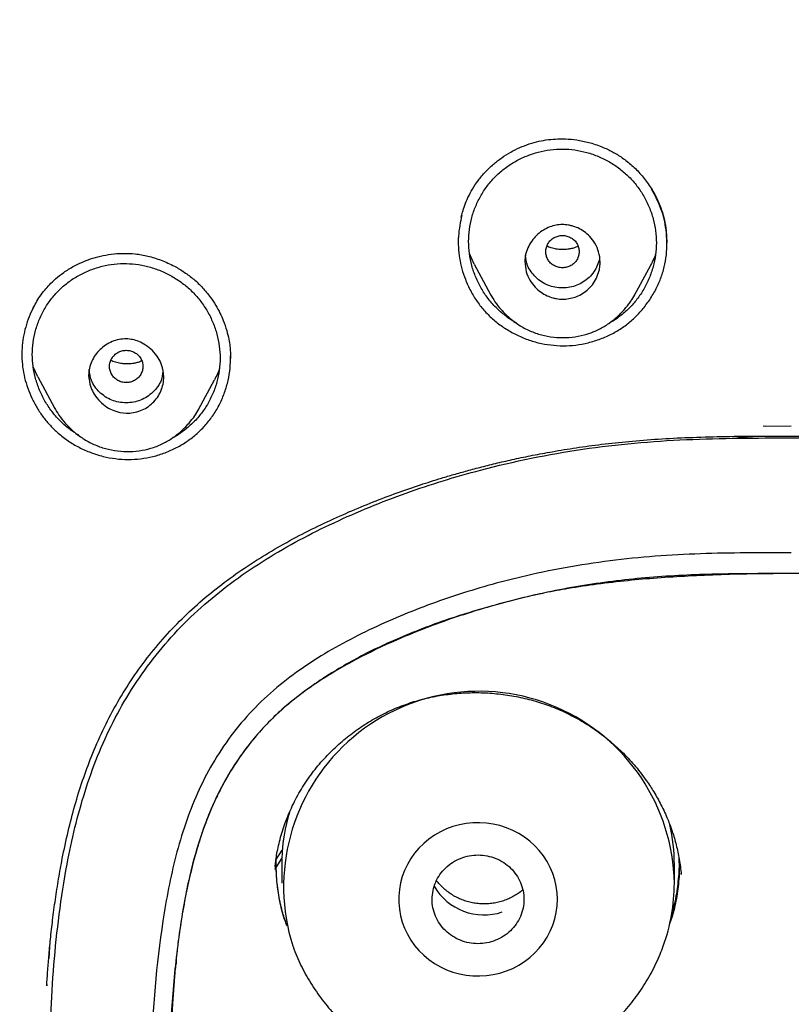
# Model space of a CAD drawing. Header units: millimetres. Extents: x 8 to 1894, y 12 to 2723.
# Tile 83 of 152: x 679 to 697, y 1840 to 1864. Entities that reach past the tile are written whole.
import ezdxf

# ---------------------------------------------------------------- set-up
doc = ezdxf.new("R2010")
doc.units = ezdxf.units.MM

msp = doc.modelspace()

# ---------------------------------------------------------------- linework, layer by layer
at = {"color": 7, "linetype": 'Continuous', "lineweight": 30}
for p, q in [((694.114, 1858.98), (694.128, 1858.68)), ((689.517, 1858.173), (689.4, 1858.426)), ((689.516, 1858.173), (689.904, 1857.445)), ((693.356, 1857.43), (693.74, 1858.149)), ((689.906, 1857.446), (689.902, 1857.453)), ((683.683, 1855.907), (683.683, 1855.912)), ((679.07, 1855.473), (678.956, 1855.716)), ((679.069, 1855.472), (679.464, 1854.732)), ((682.918, 1854.691), (683.298, 1855.403)), ((679.465, 1854.733), (679.461, 1854.74)), ((682.92, 1854.699), (682.916, 1854.692)), ((696.433, 1854.298), (696.479, 1854.297)), ((696.479, 1854.297), (697.107, 1854.298)), ((696.052, 1854.009), (696.052, 1854.053)), ((684.776, 1843.921), (684.921, 1844.142)), ((684.772, 1843.729), (684.91, 1843.945)), ((684.91, 1843.945), (684.907, 1843.797)), ((684.758, 1843.781), (684.744, 1843.686)), ((684.907, 1843.797), (684.907, 1843.355)), ((694.307, 1843.355), (694.307, 1843.797)), ((694.472, 1843.57), (694.47, 1843.598)), ((679.339, 1841.552), (679.354, 1841.831)), ((682.382, 1841.554), (682.376, 1841.416)), ((679.283, 1840.927), (679.282, 1840.901))]:
    msp.add_line(p, q, dxfattribs=at)
at = {"color": 7, "linetype": 'Continuous', "lineweight": 30, "flags": 128}
msp.add_lwpolyline([(691.507, 1842.969), (691.5, 1843.126), (691.479, 1843.283), (691.444, 1843.437), (691.396, 1843.588), (691.334, 1843.734), (691.259, 1843.875), (691.173, 1844.009), (691.074, 1844.135), (690.965, 1844.252), (690.846, 1844.36), (690.717, 1844.458), (690.581, 1844.545), (690.437, 1844.62), (690.287, 1844.682), (690.132, 1844.732), (689.973, 1844.769), (689.811, 1844.793), (689.648, 1844.803), (689.485, 1844.8), (689.322, 1844.783), (689.162, 1844.753), (689.004, 1844.709), (688.852, 1844.653), (688.705, 1844.584), (688.564, 1844.503), (688.432, 1844.41), (688.308, 1844.307), (688.193, 1844.195), (688.089, 1844.073), (687.997, 1843.943), (687.916, 1843.805), (687.848, 1843.662), (687.793, 1843.513), (687.751, 1843.36), (687.723, 1843.205), (687.709, 1843.047), (687.709, 1842.89), (687.723, 1842.732), (687.751, 1842.577), (687.793, 1842.424), (687.848, 1842.275), (687.916, 1842.132), (687.997, 1841.995), (688.089, 1841.864), (688.193, 1841.742), (688.308, 1841.63), (688.432, 1841.527), (688.564, 1841.434), (688.705, 1841.353), (688.852, 1841.285), (689.004, 1841.228), (689.162, 1841.184), (689.322, 1841.154), (689.485, 1841.137), (689.648, 1841.134), (689.811, 1841.144), (689.973, 1841.168), (690.132, 1841.205), (690.287, 1841.255), (690.437, 1841.317), (690.581, 1841.392), (690.717, 1841.479), (690.846, 1841.577), (690.965, 1841.685), (691.074, 1841.802), (691.173, 1841.928), (691.259, 1842.062), (691.334, 1842.203), (691.396, 1842.349), (691.444, 1842.5), (691.479, 1842.654), (691.5, 1842.811), (691.507, 1842.969)], dxfattribs=at)
at = {"color": 7, "linetype": 'Continuous', "lineweight": 30}
for centre, radius, start, end in [((689.63, 1843.27), 4.678, 1.0473, 197.6317), ((689.306, 1843.796), 4.399, 163.3198, 178.0488), ((689.915, 1843.796), 4.392, 0.0049, 12.6738), ((689.906, 1843.356), 4.401, 340.0107, 359.9844), ((689.752, 1843.978), 1.382, 210.1681, 288.2995)]:
    msp.add_arc(centre, radius, start, end, dxfattribs=at)
for points, knots in [([(746.132, 1797.158), (746.593, 1798.387), (747.512, 1800.831), (748.495, 1804.601), (749.27, 1808.382), (749.853, 1812.175), (750.34, 1816.36), (750.695, 1820.94), (750.905, 1825.905), (751, 1831.452), (750.99, 1837.581), (750.978, 1844.311), (750.875, 1851.06), (750.555, 1857.838), (750.011, 1863.494), (749.341, 1868.017), (748.676, 1871.415), (747.796, 1874.799), (746.641, 1878.144), (745.224, 1881.22), (743.546, 1883.984), (741.653, 1886.399), (739.443, 1888.544), (737.004, 1890.399), (734.422, 1891.997), (731.301, 1893.599), (727.614, 1895.121), (723.365, 1896.49), (719.049, 1897.572), (714.683, 1898.4), (710.282, 1898.968), (705.871, 1899.292), (701.478, 1899.419), (697.107, 1899.43), (692.736, 1899.418), (688.344, 1899.29), (683.933, 1898.968), (679.531, 1898.4), (675.166, 1897.573), (670.85, 1896.491), (666.6, 1895.12), (662.914, 1893.6), (659.793, 1891.997), (657.21, 1890.4), (654.772, 1888.545), (652.562, 1886.4), (650.668, 1883.984), (648.991, 1881.22), (647.573, 1878.144), (646.418, 1874.799), (645.539, 1871.415), (644.873, 1868.018), (644.203, 1863.495), (643.659, 1857.838), (643.34, 1851.061), (643.237, 1844.312), (643.225, 1837.582), (643.214, 1831.001), (643.338, 1824.548), (643.685, 1818.223), (644.263, 1812.764), (644.982, 1808.18), (645.752, 1804.467), (646.726, 1800.765), (647.629, 1798.364), (648.083, 1797.158)], [0, 0, 0, 0, 0.01422, 0.028301, 0.042283, 0.056188, 0.070046, 0.088148, 0.106186, 0.124159, 0.148558, 0.172923, 0.197399, 0.221993, 0.24671, 0.259145, 0.27167, 0.284302, 0.297067, 0.309991, 0.320883, 0.3319, 0.342924, 0.353811, 0.364567, 0.375221, 0.391058, 0.40678, 0.422432, 0.438055, 0.453668, 0.469227, 0.484683, 0.500001, 0.515318, 0.530774, 0.546334, 0.561944, 0.577571, 0.59322, 0.608942, 0.624779, 0.635434, 0.646191, 0.657076, 0.668103, 0.679114, 0.690014, 0.702933, 0.7157, 0.728331, 0.740856, 0.753291, 0.778008, 0.802602, 0.827078, 0.851444, 0.875842, 0.898728, 0.921719, 0.944802, 0.958463, 0.9722, 0.986034, 1, 1, 1, 1]), ([(744.739, 1797.28), (745.115, 1798.268), (745.867, 1800.241), (746.729, 1803.282), (747.443, 1806.352), (748.014, 1809.446), (748.474, 1812.555), (748.907, 1816.267), (749.256, 1820.586), (749.479, 1825.507), (749.58, 1830.652), (749.585, 1836.017), (749.57, 1841.606), (749.512, 1847.199), (749.34, 1852.796), (748.985, 1858.392), (748.481, 1863.045), (747.916, 1866.75), (747.389, 1869.517), (746.731, 1872.261), (745.916, 1874.969), (744.909, 1877.621), (743.78, 1879.973), (742.562, 1882.016), (741.314, 1883.764), (739.899, 1885.389), (738.155, 1887.037), (736.053, 1888.646), (733.602, 1890.178), (730.864, 1891.6), (727.851, 1892.896), (724.575, 1894.053), (721.236, 1895.018), (717.85, 1895.814), (714.145, 1896.505), (710.119, 1897.034), (705.784, 1897.362), (701.445, 1897.494), (697.108, 1897.507), (692.771, 1897.492), (688.43, 1897.359), (684.095, 1897.034), (680.069, 1896.506), (676.364, 1895.816), (672.979, 1895.019), (669.64, 1894.052), (666.364, 1892.895), (663.349, 1891.601), (660.612, 1890.178), (658.162, 1888.646), (656.061, 1887.037), (654.316, 1885.39), (652.903, 1883.763), (651.652, 1882.017), (650.437, 1879.972), (649.307, 1877.621), (648.299, 1874.969), (647.485, 1872.261), (646.827, 1869.517), (646.299, 1866.75), (645.734, 1863.045), (645.231, 1858.392), (644.876, 1852.796), (644.703, 1847.199), (644.645, 1841.607), (644.63, 1836.018), (644.636, 1830.727), (644.73, 1825.732), (644.934, 1821.034), (645.293, 1816.341), (645.773, 1812.242), (646.323, 1808.738), (646.885, 1805.824), (647.579, 1802.934), (648.408, 1800.071), (649.119, 1798.211), (649.475, 1797.28)], [0, 0, 0, 0, 0.011709, 0.0234, 0.035079, 0.046745, 0.058401, 0.070053, 0.08835, 0.106637, 0.124908, 0.145647, 0.166375, 0.187119, 0.207887, 0.228673, 0.249479, 0.259892, 0.270315, 0.28075, 0.291198, 0.301658, 0.31213, 0.319994, 0.327864, 0.335737, 0.343609, 0.354092, 0.364563, 0.37502, 0.38755, 0.400066, 0.41258, 0.425091, 0.437599, 0.45323, 0.468841, 0.484431, 0.499999, 0.515569, 0.531166, 0.546782, 0.562408, 0.574915, 0.587424, 0.599934, 0.612454, 0.624987, 0.635443, 0.645912, 0.656393, 0.664263, 0.672136, 0.680006, 0.687871, 0.698343, 0.708803, 0.71925, 0.729685, 0.740108, 0.750521, 0.771326, 0.792113, 0.81288, 0.833624, 0.854353, 0.875091, 0.892532, 0.909986, 0.927451, 0.944927, 0.955919, 0.966921, 0.977933, 0.988958, 1, 1, 1, 1]), ([(689.205, 1859.296), (689.215, 1859.336), (689.238, 1859.431), (689.29, 1859.589), (689.367, 1859.775), (689.473, 1859.977), (689.613, 1860.184), (689.781, 1860.383), (689.97, 1860.563), (690.172, 1860.72), (690.385, 1860.854), (690.606, 1860.964), (690.832, 1861.051), (691.06, 1861.115), (691.289, 1861.155), (691.524, 1861.173), (691.775, 1861.169), (692.049, 1861.136), (692.345, 1861.067), (692.627, 1860.964), (692.889, 1860.831), (693.126, 1860.677), (693.354, 1860.486), (693.567, 1860.256), (693.759, 1859.988), (693.903, 1859.719), (694.005, 1859.462), (694.075, 1859.227), (694.101, 1859.063), (694.114, 1858.98)], [0, 0, 0, 0, 0.018404, 0.044249, 0.07378, 0.10701, 0.143923, 0.182367, 0.220063, 0.257025, 0.293254, 0.328753, 0.363536, 0.397623, 0.430854, 0.463449, 0.498916, 0.538408, 0.581916, 0.629406, 0.66763, 0.708082, 0.750827, 0.795945, 0.843458, 0.893332, 0.927877, 0.963431, 1, 1, 1, 1]), ([(689.381, 1858.712), (689.384, 1858.809), (689.392, 1859.003), (689.452, 1859.288), (689.547, 1859.565), (689.677, 1859.827), (689.84, 1860.069), (690.034, 1860.287), (690.254, 1860.477), (690.5, 1860.637), (690.767, 1860.765), (691.047, 1860.859), (691.337, 1860.915), (691.63, 1860.932), (691.924, 1860.911), (692.213, 1860.851), (692.492, 1860.754), (692.758, 1860.623), (693.003, 1860.459), (693.225, 1860.266), (693.418, 1860.045), (693.58, 1859.801), (693.71, 1859.537), (693.805, 1859.26), (693.864, 1858.974), (693.882, 1858.684), (693.863, 1858.395), (693.805, 1858.109), (693.709, 1857.832), (693.58, 1857.569), (693.417, 1857.327), (693.225, 1857.108), (693.003, 1856.92), (692.838, 1856.802), (692.744, 1856.757), (692.738, 1856.754)], [0, 0, 0, 0, 0.031064, 0.062413, 0.09354, 0.125137, 0.156145, 0.187108, 0.218215, 0.249231, 0.280699, 0.312176, 0.343188, 0.374282, 0.405275, 0.43629, 0.46788, 0.499015, 0.530356, 0.561428, 0.59248, 0.62384, 0.654984, 0.686554, 0.717569, 0.748566, 0.779684, 0.810702, 0.842154, 0.873658, 0.904669, 0.935729, 0.966748, 0.997761, 1, 1, 1, 1]), ([(694.109, 1858.989), (694.095, 1859.075), (694.067, 1859.248), (693.967, 1859.584), (693.843, 1859.816), (693.76, 1859.97)], [0, 0, 0, 0, 0.251276, 0.502533, 1, 1, 1, 1]), ([(689.218, 1859.347), (689.184, 1859.178), (689.115, 1858.838), (689.144, 1858.4), (689.214, 1858.057), (689.273, 1857.892), (689.303, 1857.81)], [0, 0, 0, 0, 0.329477, 0.664427, 0.832125, 1, 1, 1, 1]), ([(689.303, 1857.81), (689.343, 1857.715), (689.424, 1857.529), (689.582, 1857.273), (689.767, 1857.04), (689.979, 1856.833), (690.219, 1856.652), (690.481, 1856.498), (690.759, 1856.374), (691.048, 1856.285), (691.345, 1856.231), (691.646, 1856.212), (691.948, 1856.23), (692.248, 1856.287), (692.54, 1856.377), (692.817, 1856.499), (693.072, 1856.651), (693.304, 1856.834), (693.514, 1857.047), (693.7, 1857.287), (693.858, 1857.547), (693.982, 1857.82), (694.071, 1858.102), (694.121, 1858.391), (694.138, 1858.689), (694.119, 1858.888), (694.109, 1858.989)], [0, 0, 0, 0, 0.042941, 0.084548, 0.125426, 0.166215, 0.207555, 0.250061, 0.291836, 0.333299, 0.375045, 0.416562, 0.45796, 0.499884, 0.542854, 0.584466, 0.62533, 0.666093, 0.707407, 0.749899, 0.792878, 0.834516, 0.875414, 0.916206, 0.957531, 1, 1, 1, 1]), ([(690.729, 1858.232), (690.73, 1858.265), (690.732, 1858.331), (690.757, 1858.458), (690.813, 1858.606), (690.913, 1858.762), (691.072, 1858.931), (691.309, 1859.077), (691.549, 1859.123), (691.7, 1859.116), (691.776, 1859.106), (691.877, 1859.083), (692.003, 1859.038), (692.148, 1858.956), (692.291, 1858.835), (692.415, 1858.669), (692.505, 1858.46), (692.533, 1858.269), (692.525, 1858.121), (692.502, 1857.991), (692.449, 1857.839), (692.351, 1857.679), (692.227, 1857.548), (692.086, 1857.449), (691.89, 1857.36), (691.708, 1857.329), (691.557, 1857.336), (691.479, 1857.346), (691.378, 1857.369), (691.252, 1857.415), (691.106, 1857.498), (690.963, 1857.619), (690.841, 1857.786), (690.748, 1857.994), (690.735, 1858.15), (690.729, 1858.232)], [0, 0, 0, 0, 0.017894, 0.035369, 0.069588, 0.102526, 0.134219, 0.193705, 0.248425, 0.260418, 0.274124, 0.289385, 0.315245, 0.344754, 0.377857, 0.414477, 0.454837, 0.498779, 0.516946, 0.534873, 0.569618, 0.603066, 0.634939, 0.665649, 0.694918, 0.749222, 0.761557, 0.775372, 0.790733, 0.816875, 0.846363, 0.879506, 0.916075, 0.956148, 1, 1, 1, 1]), ([(690.516, 1856.77), (690.511, 1856.773), (690.418, 1856.818), (690.255, 1856.937), (690.033, 1857.128), (689.841, 1857.349), (689.678, 1857.592), (689.548, 1857.857), (689.452, 1858.135), (689.392, 1858.422), (689.384, 1858.615), (689.381, 1858.712)], [0, 0, 0, 0, 0.007029, 0.130453, 0.253916, 0.377855, 0.501293, 0.626362, 0.752198, 0.876026, 1, 1, 1, 1]), ([(692.029, 1858.471), (692.026, 1858.505), (692.02, 1858.572), (691.978, 1858.666), (691.915, 1858.748), (691.831, 1858.809), (691.734, 1858.848), (691.629, 1858.862), (691.524, 1858.848), (691.427, 1858.81), (691.343, 1858.748), (691.279, 1858.667), (691.238, 1858.573), (691.224, 1858.472), (691.238, 1858.37), (691.278, 1858.276), (691.342, 1858.195), (691.426, 1858.133), (691.524, 1858.094), (691.628, 1858.08), (691.733, 1858.094), (691.83, 1858.133), (691.915, 1858.195), (691.978, 1858.276), (692.02, 1858.37), (692.026, 1858.437), (692.029, 1858.471)], [0, 0, 0, 0, 0.041659, 0.083341, 0.125, 0.166659, 0.208341, 0.25, 0.291659, 0.333341, 0.375, 0.416659, 0.458341, 0.5, 0.541659, 0.583341, 0.625, 0.666659, 0.708341, 0.75, 0.791659, 0.833341, 0.875, 0.916659, 0.958341, 1, 1, 1, 1]), ([(692.002, 1858.601), (691.98, 1858.59), (691.931, 1858.565), (691.846, 1858.543), (691.751, 1858.525), (691.648, 1858.518), (691.537, 1858.522), (691.42, 1858.543), (691.324, 1858.57), (691.272, 1858.596), (691.257, 1858.604)], [0, 0, 0, 0, 0.097899, 0.217042, 0.339488, 0.47226, 0.615505, 0.769458, 0.934558, 1, 1, 1, 1]), ([(678.947, 1857.105), (678.972, 1857.153), (679.024, 1857.252), (679.118, 1857.403), (679.226, 1857.547), (679.352, 1857.688), (679.502, 1857.831), (679.695, 1857.983), (679.905, 1858.113), (680.122, 1858.219), (680.334, 1858.301), (680.57, 1858.369), (680.828, 1858.415), (681.106, 1858.435), (681.403, 1858.422), (681.712, 1858.369), (682.03, 1858.271), (682.321, 1858.138), (682.58, 1857.982), (682.805, 1857.811), (683.019, 1857.611), (683.141, 1857.456), (683.203, 1857.377)], [0, 0, 0, 0, 0.034319, 0.070274, 0.108066, 0.141486, 0.182425, 0.230832, 0.286653, 0.328007, 0.37265, 0.420555, 0.471684, 0.526002, 0.583519, 0.644387, 0.708769, 0.776643, 0.829786, 0.884756, 0.941494, 1, 1, 1, 1]), ([(692.514, 1858.32), (692.514, 1858.313), (692.508, 1858.249), (692.466, 1858.135), (692.384, 1857.984), (692.268, 1857.852), (692.131, 1857.741), (691.975, 1857.66), (691.806, 1857.611), (691.628, 1857.597), (691.449, 1857.612), (691.222, 1857.677), (691.024, 1857.811), (690.874, 1857.986), (690.77, 1858.161), (690.755, 1858.302), (690.745, 1858.387)], [0, 0, 0, 0, 0.009246, 0.076458, 0.143691, 0.213747, 0.283774, 0.350925, 0.417995, 0.487786, 0.557901, 0.625104, 0.761243, 0.8313, 0.898509, 1, 1, 1, 1]), ([(693.858, 1858.42), (693.844, 1858.378), (693.812, 1858.284), (693.763, 1858.199), (693.736, 1858.151)], [0, 0, 0, 0, 0.4478953, 1, 1, 1, 1]), ([(678.936, 1856.011), (678.94, 1856.108), (678.947, 1856.301), (679.008, 1856.585), (679.103, 1856.861), (679.234, 1857.12), (679.398, 1857.36), (679.592, 1857.573), (679.814, 1857.76), (680.06, 1857.916), (680.327, 1858.038), (680.608, 1858.127), (680.897, 1858.179), (681.19, 1858.191), (681.483, 1858.166), (681.771, 1858.102), (682.05, 1858.002), (682.315, 1857.867), (682.559, 1857.702), (682.78, 1857.506), (682.973, 1857.284), (683.135, 1857.039), (683.265, 1856.775), (683.361, 1856.497), (683.419, 1856.211), (683.438, 1855.922), (683.418, 1855.634), (683.36, 1855.349), (683.264, 1855.074), (683.134, 1854.813), (682.97, 1854.574), (682.776, 1854.358), (682.554, 1854.174), (682.39, 1854.06), (682.298, 1854.018), (682.294, 1854.015)], [0, 0, 0, 0, 0.031085, 0.062456, 0.093609, 0.125222, 0.156253, 0.187249, 0.218344, 0.249385, 0.280916, 0.312378, 0.343415, 0.374571, 0.405574, 0.436613, 0.468235, 0.499389, 0.530761, 0.561841, 0.592927, 0.6243, 0.655454, 0.687072, 0.718106, 0.749092, 0.780236, 0.811272, 0.842743, 0.874266, 0.905296, 0.936386, 0.967417, 0.998451, 1, 1, 1, 1]), ([(683.203, 1857.377), (683.246, 1857.314), (683.329, 1857.192), (683.429, 1857.006), (683.518, 1856.805), (683.59, 1856.595), (683.64, 1856.386), (683.667, 1856.212), (683.679, 1856.077), (683.683, 1855.98), (683.683, 1855.93), (683.683, 1855.911)], [0, 0, 0, 0, 0.144641, 0.278025, 0.400172, 0.562329, 0.699372, 0.811464, 0.898785, 0.961529, 1, 1, 1, 1]), ([(689.901, 1857.453), (689.936, 1857.392), (690.012, 1857.262), (690.164, 1857.073), (690.354, 1856.883), (690.583, 1856.71), (690.844, 1856.57), (691.125, 1856.472), (691.417, 1856.418), (691.713, 1856.406), (692.005, 1856.438), (692.282, 1856.511), (692.536, 1856.622), (692.74, 1856.748), (692.899, 1856.874), (693.022, 1856.988), (693.121, 1857.097), (693.2, 1857.196), (693.281, 1857.304), (693.329, 1857.386), (693.36, 1857.438)], [0, 0, 0, 0, 0.050062, 0.106846, 0.170644, 0.240134, 0.310002, 0.379876, 0.449752, 0.519496, 0.588911, 0.65669, 0.722051, 0.785392, 0.826403, 0.866338, 0.904876, 0.931532, 0.95614, 1, 1, 1, 1]), ([(678.996, 1857.196), (678.958, 1857.122), (678.879, 1856.971), (678.792, 1856.73), (678.727, 1856.48), (678.69, 1856.224), (678.68, 1855.966), (678.7, 1855.708), (678.748, 1855.452), (678.823, 1855.202), (678.923, 1854.959), (679.047, 1854.727), (679.195, 1854.508), (679.363, 1854.305), (679.492, 1854.185), (679.556, 1854.126)], [0, 0, 0, 0, 0.074486, 0.151671, 0.228712, 0.305544, 0.382138, 0.45878, 0.535775, 0.613087, 0.690605, 0.768185, 0.845678, 0.922967, 1, 1, 1, 1]), ([(680.284, 1855.512), (680.288, 1855.57), (680.296, 1855.685), (680.372, 1855.903), (680.542, 1856.142), (680.787, 1856.305), (681.01, 1856.373), (681.229, 1856.393), (681.451, 1856.345), (681.659, 1856.236), (681.819, 1856.105), (681.948, 1855.943), (682.053, 1855.734), (682.095, 1855.515), (682.072, 1855.301), (682.002, 1855.078), (681.834, 1854.832), (681.533, 1854.645), (681.199, 1854.584), (680.921, 1854.642), (680.712, 1854.751), (680.55, 1854.883), (680.42, 1855.046), (680.312, 1855.255), (680.295, 1855.415), (680.284, 1855.512)], [0, 0, 0, 0, 0.031186, 0.06247, 0.124675, 0.186879, 0.218187, 0.24946, 0.303338, 0.336739, 0.374248, 0.41304, 0.446912, 0.499041, 0.531018, 0.562953, 0.625803, 0.688114, 0.749943, 0.803093, 0.836668, 0.874833, 0.913918, 0.947732, 1, 1, 1, 1]), ([(681.584, 1855.723), (681.582, 1855.756), (681.576, 1855.824), (681.534, 1855.918), (681.471, 1855.999), (681.387, 1856.061), (681.289, 1856.1), (681.185, 1856.114), (681.08, 1856.1), (680.983, 1856.061), (680.898, 1856), (680.834, 1855.918), (680.794, 1855.824), (680.779, 1855.723), (680.794, 1855.622), (680.834, 1855.528), (680.898, 1855.447), (680.982, 1855.385), (681.079, 1855.346), (681.184, 1855.332), (681.289, 1855.346), (681.386, 1855.385), (681.47, 1855.446), (681.534, 1855.527), (681.576, 1855.622), (681.581, 1855.689), (681.584, 1855.723)], [0, 0, 0, 0, 0.041659, 0.083341, 0.125, 0.166659, 0.208341, 0.25, 0.291659, 0.333341, 0.375, 0.416659, 0.458341, 0.5, 0.541659, 0.583341, 0.625, 0.666659, 0.708341, 0.75, 0.791659, 0.833341, 0.875, 0.916659, 0.958341, 1, 1, 1, 1]), ([(680.048, 1854.075), (679.968, 1854.126), (679.805, 1854.231), (679.589, 1854.426), (679.396, 1854.647), (679.233, 1854.892), (679.103, 1855.157), (679.007, 1855.435), (678.947, 1855.722), (678.939, 1855.915), (678.936, 1856.011)], [0, 0, 0, 0, 0.121203, 0.246042, 0.371364, 0.496105, 0.622414, 0.749657, 0.874783, 1, 1, 1, 1]), ([(679.556, 1854.126), (679.635, 1854.062), (679.792, 1853.935), (680.055, 1853.782), (680.335, 1853.657), (680.627, 1853.566), (680.926, 1853.51), (681.228, 1853.491), (681.529, 1853.508), (681.827, 1853.562), (682.116, 1853.653), (682.393, 1853.776), (682.651, 1853.931), (682.886, 1854.116), (683.095, 1854.328), (683.277, 1854.565), (683.428, 1854.824), (683.546, 1855.1), (683.629, 1855.387), (683.679, 1855.679), (683.681, 1855.876), (683.683, 1855.974)], [0, 0, 0, 0, 0.0525627, 0.1050373, 0.1581946, 0.2114691, 0.2639156, 0.3163145, 0.3688229, 0.421225, 0.4743227, 0.5276367, 0.5800773, 0.6324361, 0.6850369, 0.737425, 0.7904246, 0.8434137, 0.8958501, 0.9485034, 1, 1, 1, 1]), ([(681.556, 1855.857), (681.542, 1855.85), (681.501, 1855.829), (681.425, 1855.809), (681.33, 1855.789), (681.225, 1855.781), (681.111, 1855.784), (680.989, 1855.805), (680.889, 1855.832), (680.833, 1855.859), (680.817, 1855.867)], [0, 0, 0, 0, 0.063158, 0.184512, 0.310181, 0.447348, 0.596165, 0.756887, 0.930019, 1, 1, 1, 1]), ([(682.061, 1855.604), (682.052, 1855.53), (682.028, 1855.343), (681.831, 1855.094), (681.54, 1854.893), (681.183, 1854.834), (680.827, 1854.894), (680.535, 1855.095), (680.333, 1855.358), (680.31, 1855.56), (680.299, 1855.648)], [0, 0, 0, 0, 0.086979, 0.221985, 0.356896, 0.491471, 0.626523, 0.761051, 0.89605, 1, 1, 1, 1]), ([(683.414, 1855.67), (683.4, 1855.627), (683.368, 1855.535), (683.32, 1855.451), (683.294, 1855.406)], [0, 0, 0, 0, 0.465764, 1, 1, 1, 1]), ([(679.46, 1854.74), (679.496, 1854.678), (679.573, 1854.547), (679.725, 1854.357), (679.916, 1854.166), (680.145, 1853.992), (680.406, 1853.851), (680.686, 1853.751), (680.977, 1853.694), (681.272, 1853.68), (681.563, 1853.709), (681.84, 1853.778), (682.094, 1853.887), (682.298, 1854.011), (682.457, 1854.134), (682.58, 1854.247), (682.702, 1854.381), (682.822, 1854.531), (682.89, 1854.646), (682.922, 1854.7)], [0, 0, 0, 0, 0.05055, 0.107587, 0.171433, 0.240771, 0.310489, 0.38019, 0.449843, 0.519362, 0.58859, 0.656205, 0.721469, 0.784716, 0.825661, 0.865525, 0.903979, 0.955406, 1, 1, 1, 1]), ([(679.28, 1840.896), (679.287, 1841.006), (679.303, 1841.239), (679.332, 1841.612), (679.371, 1842.028), (679.422, 1842.484), (679.486, 1842.967), (679.563, 1843.458), (679.662, 1844.001), (679.787, 1844.587), (679.949, 1845.21), (680.134, 1845.809), (680.355, 1846.41), (680.619, 1847.015), (680.933, 1847.622), (681.288, 1848.201), (681.682, 1848.75), (682.111, 1849.265), (682.575, 1849.748), (683.073, 1850.197), (683.603, 1850.613), (684.156, 1850.997), (684.73, 1851.351), (685.319, 1851.676), (685.915, 1851.972), (686.508, 1852.24), (687.092, 1852.481), (687.663, 1852.698), (688.122, 1852.856), (688.477, 1852.971), (688.742, 1853.054), (689.033, 1853.14), (689.354, 1853.23), (689.703, 1853.322), (690.081, 1853.416), (690.486, 1853.509), (690.923, 1853.599), (691.415, 1853.691), (691.965, 1853.781), (692.578, 1853.864), (693.232, 1853.935), (693.929, 1853.989), (694.666, 1854.026), (695.444, 1854.048), (696.262, 1854.057), (696.821, 1854.057), (697.107, 1854.058)], [0, 0, 0, 0, 0.013563, 0.028808, 0.045735, 0.064341, 0.084465, 0.104614, 0.124432, 0.151099, 0.177003, 0.202199, 0.226754, 0.254243, 0.281744, 0.309029, 0.336009, 0.362777, 0.389439, 0.416168, 0.442963, 0.469663, 0.496346, 0.523077, 0.549466, 0.575189, 0.600096, 0.624132, 0.647315, 0.657432, 0.668155, 0.680066, 0.693161, 0.707439, 0.722614, 0.738945, 0.756443, 0.775115, 0.797771, 0.821971, 0.847735, 0.87508, 0.90396, 0.934389, 0.966396, 1, 1, 1, 1]), ([(679.349, 1833.681), (679.343, 1833.792), (679.295, 1834.725), (679.331, 1836.484), (679.32, 1838.947), (679.421, 1841.395), (679.691, 1843.607), (680.156, 1845.56), (680.819, 1847.234), (681.781, 1848.759), (683.03, 1850.076), (684.515, 1851.148), (686.15, 1852.012), (687.873, 1852.717), (689.859, 1853.329), (692.104, 1853.789), (694.601, 1854.008), (696.27, 1854.011), (697.107, 1854.013)], [0, 0, 0, 0, 0.01052, 0.088381, 0.166279, 0.243563, 0.319986, 0.376589, 0.432743, 0.488748, 0.544487, 0.600615, 0.657286, 0.714373, 0.771356, 0.847573, 0.92351, 1, 1, 1, 1]), ([(696.18, 1854.006), (696.151, 1854.006), (696.093, 1854.006), (696.003, 1854.011), (695.913, 1854.021), (695.844, 1854.033), (695.802, 1854.043), (695.786, 1854.048), (695.781, 1854.05)], [0, 0, 0, 0, 0.182805, 0.382318, 0.598529, 0.831427, 0.947944, 1, 1, 1, 1]), ([(697.107, 1854.058), (697.36, 1854.057), (697.852, 1854.057), (698.573, 1854.051), (699.255, 1854.036), (699.899, 1854.01), (700.503, 1853.973), (701.066, 1853.925), (701.588, 1853.869), (702.073, 1853.805), (702.524, 1853.737), (702.94, 1853.665), (703.323, 1853.593), (703.672, 1853.52), (703.999, 1853.447), (704.316, 1853.371), (704.633, 1853.291), (705.088, 1853.168), (705.681, 1852.993), (706.41, 1852.75), (707.14, 1852.477), (707.864, 1852.173), (708.576, 1851.84), (709.269, 1851.476), (709.911, 1851.093), (710.502, 1850.693), (711.042, 1850.279), (711.552, 1849.832), (712.026, 1849.351), (712.463, 1848.839), (712.863, 1848.295), (713.226, 1847.718), (713.523, 1847.16), (713.766, 1846.629), (713.963, 1846.136), (714.139, 1845.626), (714.295, 1845.101), (714.433, 1844.556), (714.563, 1843.95), (714.682, 1843.274), (714.787, 1842.52), (714.873, 1841.732), (714.912, 1841.195), (714.932, 1840.925)], [0, 0, 0, 0, 0.029695, 0.057897, 0.084622, 0.109887, 0.133713, 0.155705, 0.176278, 0.195448, 0.213226, 0.229944, 0.245233, 0.2591, 0.271888, 0.28467, 0.297534, 0.310487, 0.340257, 0.370503, 0.401243, 0.432364, 0.463468, 0.494425, 0.525294, 0.552309, 0.579403, 0.606454, 0.633386, 0.66029, 0.687258, 0.714498, 0.742404, 0.76351, 0.784888, 0.80659, 0.828665, 0.851156, 0.874513, 0.903627, 0.934419, 0.966925, 1, 1, 1, 1]), ([(697.107, 1854.013), (697.947, 1854.012), (699.614, 1854.009), (702.106, 1853.79), (704.345, 1853.331), (706.326, 1852.721), (708.051, 1852.019), (709.683, 1851.155), (711.172, 1850.088), (712.42, 1848.771), (713.388, 1847.251), (714.054, 1845.575), (714.521, 1843.621), (714.788, 1841.409), (714.894, 1838.966), (714.883, 1836.507), (714.92, 1834.838), (714.879, 1833.994), (714.877, 1833.971)], [0, 0, 0, 0, 0.077399, 0.153758, 0.230269, 0.287944, 0.34528, 0.402582, 0.459225, 0.515457, 0.571924, 0.628596, 0.68602, 0.763045, 0.840834, 0.91929, 0.99786, 1, 1, 1, 1]), ([(697.107, 1851.263), (696.382, 1851.264), (694.932, 1851.265), (692.761, 1851.109), (690.8, 1850.752), (689.061, 1850.264), (687.545, 1849.688), (686.091, 1848.981), (684.752, 1848.079), (683.637, 1846.917), (682.842, 1845.528), (682.337, 1844.016), (681.951, 1841.935), (681.802, 1840.28), (681.792, 1839.158), (681.791, 1839.091)], [0, 0, 0, 0, 0.0944754, 0.1888547, 0.2832726, 0.3541053, 0.4249165, 0.4958121, 0.5664822, 0.6371527, 0.7078267, 0.7784489, 0.8493825, 0.9909633, 1, 1, 1, 1]), ([(697.107, 1850.765), (696.574, 1850.765), (695.507, 1850.765), (693.913, 1850.707), (692.333, 1850.532), (690.777, 1850.23), (689.249, 1849.802), (687.928, 1849.309), (686.81, 1848.791), (685.894, 1848.27), (685.111, 1847.707), (684.477, 1847.109), (683.979, 1846.504), (683.556, 1845.849), (683.174, 1845.076), (682.86, 1844.183), (682.616, 1843.18), (682.419, 1841.991), (682.276, 1840.624), (682.199, 1839.084), (682.176, 1837.544), (682.179, 1836.004), (682.175, 1834.467), (682.197, 1832.932), (682.278, 1831.402), (682.435, 1830.049), (682.659, 1828.876), (682.935, 1827.886), (683.284, 1827.005), (683.697, 1826.247), (684.14, 1825.605), (684.647, 1825.007), (685.279, 1824.403), (686.044, 1823.815), (686.936, 1823.25), (688.023, 1822.669), (689.314, 1822.097), (690.718, 1821.62), (692.053, 1821.29), (693.301, 1821.084), (694.558, 1820.972), (695.821, 1820.932), (696.664, 1820.931), (697.086, 1820.931)], [0, 0, 0, 0, 0.031483, 0.062905, 0.094108, 0.125242, 0.156573, 0.187984, 0.208932, 0.229883, 0.250811, 0.266518, 0.282218, 0.297899, 0.313518, 0.334286, 0.355137, 0.37604, 0.407286, 0.438466, 0.469647, 0.500843, 0.532075, 0.563303, 0.594446, 0.6255, 0.646307, 0.667183, 0.687984, 0.703582, 0.71922, 0.734868, 0.750492, 0.771319, 0.792212, 0.813107, 0.844361, 0.875692, 0.90068, 0.925483, 0.950254, 0.975094, 1, 1, 1, 1]), ([(697.107, 1850.765), (696.82, 1850.764), (696.259, 1850.762), (695.437, 1850.741), (694.653, 1850.708), (693.908, 1850.661), (693.18, 1850.598), (692.472, 1850.516), (691.811, 1850.418), (691.375, 1850.338), (691.147, 1850.291), (691.087, 1850.278), (691.027, 1850.265), (690.967, 1850.252), (690.908, 1850.238), (690.849, 1850.225), (690.569, 1850.159), (690.079, 1850.035), (689.392, 1849.836), (688.738, 1849.622), (688.116, 1849.39), (687.539, 1849.148), (687.005, 1848.895), (686.513, 1848.634), (686.139, 1848.412), (685.872, 1848.24), (685.702, 1848.125), (685.536, 1848.008), (685.375, 1847.889), (685.218, 1847.767), (684.982, 1847.576), (684.678, 1847.303), (684.324, 1846.929), (684.07, 1846.612), (683.895, 1846.368), (683.787, 1846.206), (683.683, 1846.041), (683.583, 1845.872), (683.488, 1845.699), (683.397, 1845.523), (683.31, 1845.342), (683.186, 1845.064), (683.034, 1844.674), (682.868, 1844.158), (682.72, 1843.601), (682.592, 1843.004), (682.51, 1842.531), (682.464, 1842.219), (682.445, 1842.083), (682.43, 1841.971), (682.416, 1841.861), (682.403, 1841.747), (682.39, 1841.631), (682.377, 1841.511), (682.356, 1841.297), (682.328, 1840.979), (682.294, 1840.526), (682.264, 1840.021), (682.237, 1839.461), (682.216, 1838.864), (682.202, 1838.339), (682.193, 1837.894), (682.187, 1837.538), (682.183, 1837.172), (682.18, 1836.797), (682.178, 1836.411), (682.177, 1835.974), (682.178, 1835.504), (682.179, 1835.017), (682.181, 1834.57), (682.184, 1834.165), (682.188, 1833.836), (682.192, 1833.576), (682.195, 1833.377), (682.199, 1833.196), (682.204, 1833.01), (682.211, 1832.793), (682.229, 1832.365), (682.264, 1831.755), (682.312, 1831.191), (682.348, 1830.846), (682.364, 1830.706), (682.381, 1830.567), (682.398, 1830.43), (682.416, 1830.295), (682.434, 1830.162), (682.454, 1830.03), (682.499, 1829.734), (682.58, 1829.284), (682.714, 1828.693), (682.84, 1828.242), (682.943, 1827.919), (683.014, 1827.715), (683.088, 1827.516), (683.165, 1827.322), (683.246, 1827.133), (683.375, 1826.852), (683.564, 1826.486), (683.833, 1826.044), (684.082, 1825.692), (684.296, 1825.421), (684.464, 1825.223), (684.64, 1825.03), (684.823, 1824.842), (685.013, 1824.659), (685.323, 1824.382), (685.768, 1824.02), (686.368, 1823.593), (687.009, 1823.194), (687.63, 1822.855), (688.222, 1822.566), (688.779, 1822.322), (689.423, 1822.066), (689.921, 1821.892), (690.261, 1821.782), (690.369, 1821.747), (690.478, 1821.714), (690.587, 1821.68), (690.697, 1821.647), (690.952, 1821.572), (691.366, 1821.463), (691.955, 1821.336), (692.582, 1821.226), (693.248, 1821.133), (693.948, 1821.058), (694.682, 1821.001), (695.45, 1820.96), (696.256, 1820.935), (696.805, 1820.932), (697.086, 1820.931)], [0, 0, 0, 0, 0.016926, 0.033097, 0.04852, 0.063202, 0.07715, 0.091659, 0.105307, 0.116621, 0.117852, 0.119074, 0.120288, 0.121494, 0.122692, 0.123882, 0.125065, 0.1397, 0.153812, 0.16742, 0.180545, 0.19321, 0.204637, 0.21571, 0.226452, 0.230588, 0.234679, 0.238728, 0.242735, 0.246703, 0.250634, 0.260955, 0.271241, 0.281559, 0.285451, 0.289359, 0.293288, 0.29724, 0.301219, 0.305228, 0.30927, 0.313347, 0.323637, 0.334574, 0.346193, 0.358521, 0.371582, 0.375305, 0.377682, 0.37988, 0.382135, 0.384446, 0.386813, 0.389238, 0.391719, 0.399889, 0.408623, 0.419236, 0.430582, 0.442663, 0.455481, 0.46249, 0.469701, 0.477115, 0.484733, 0.492553, 0.500576, 0.511293, 0.521182, 0.530244, 0.538478, 0.545885, 0.550286, 0.554332, 0.558023, 0.561358, 0.565638, 0.571264, 0.58753, 0.602882, 0.605791, 0.608666, 0.611506, 0.614311, 0.617082, 0.619819, 0.622522, 0.62519, 0.638081, 0.650376, 0.6621, 0.666557, 0.670933, 0.675229, 0.679449, 0.683595, 0.687668, 0.69813, 0.708507, 0.71885, 0.724025, 0.72921, 0.734411, 0.739635, 0.744889, 0.750177, 0.764458, 0.779025, 0.793935, 0.809243, 0.820964, 0.832955, 0.845233, 0.861907, 0.864132, 0.866366, 0.868611, 0.870865, 0.873129, 0.875404, 0.886574, 0.898405, 0.910921, 0.924139, 0.938075, 0.952474, 0.967589, 0.983428, 1, 1, 1, 1]), ([(697.128, 1820.931), (697.551, 1820.931), (698.394, 1820.932), (699.656, 1820.972), (700.914, 1821.084), (702.161, 1821.29), (703.496, 1821.62), (704.9, 1822.097), (706.191, 1822.669), (707.279, 1823.25), (708.17, 1823.815), (708.936, 1824.403), (709.567, 1825.007), (710.074, 1825.605), (710.517, 1826.247), (710.93, 1827.005), (711.279, 1827.886), (711.556, 1828.876), (711.78, 1830.049), (711.936, 1831.402), (712.018, 1832.932), (712.039, 1834.467), (712.036, 1836.066), (712.039, 1837.728), (712.005, 1839.453), (711.91, 1840.942), (711.762, 1842.191), (711.594, 1843.2), (711.351, 1844.193), (711.038, 1845.079), (710.658, 1845.849), (710.235, 1846.504), (709.738, 1847.109), (709.103, 1847.707), (708.32, 1848.27), (707.404, 1848.791), (706.287, 1849.309), (704.965, 1849.802), (703.438, 1850.23), (701.881, 1850.532), (700.301, 1850.707), (698.707, 1850.765), (697.641, 1850.765), (697.107, 1850.765)], [0, 0, 0, 0, 0.024906, 0.049746, 0.074517, 0.09932, 0.124308, 0.155638, 0.186893, 0.207788, 0.228681, 0.249507, 0.265131, 0.28078, 0.296418, 0.312016, 0.332817, 0.353692, 0.374499, 0.405554, 0.436697, 0.467924, 0.499157, 0.534095, 0.569015, 0.603947, 0.624587, 0.645281, 0.665923, 0.686483, 0.702101, 0.717782, 0.733483, 0.74919, 0.770118, 0.791068, 0.812016, 0.843428, 0.874758, 0.905892, 0.937096, 0.968517, 1, 1, 1, 1]), ([(697.128, 1820.931), (697.413, 1820.932), (697.971, 1820.935), (698.787, 1820.961), (699.564, 1821.003), (700.303, 1821.062), (701.025, 1821.14), (701.726, 1821.24), (702.38, 1821.359), (702.813, 1821.457), (703.044, 1821.516), (703.114, 1821.534), (703.183, 1821.552), (703.251, 1821.571), (703.319, 1821.59), (703.646, 1821.683), (704.22, 1821.862), (705.021, 1822.151), (705.783, 1822.468), (706.446, 1822.784), (707.019, 1823.091), (707.509, 1823.381), (707.884, 1823.625), (708.154, 1823.815), (708.328, 1823.941), (708.499, 1824.07), (708.666, 1824.201), (708.83, 1824.335), (709.072, 1824.54), (709.382, 1824.826), (709.742, 1825.207), (710.017, 1825.542), (710.222, 1825.819), (710.368, 1826.032), (710.507, 1826.25), (710.638, 1826.473), (710.762, 1826.701), (710.916, 1827.012), (711.093, 1827.417), (711.279, 1827.929), (711.424, 1828.409), (711.536, 1828.849), (711.601, 1829.142), (711.642, 1829.344), (711.662, 1829.45), (711.682, 1829.558), (711.702, 1829.666), (711.72, 1829.776), (711.76, 1830.019), (711.815, 1830.404), (711.878, 1830.941), (711.936, 1831.57), (711.967, 1832.047), (711.984, 1832.362), (711.988, 1832.442), (711.991, 1832.523), (711.995, 1832.604), (711.998, 1832.685), (712.002, 1832.767), (712.005, 1832.849), (712.01, 1832.996), (712.016, 1833.224), (712.023, 1833.549), (712.028, 1833.925), (712.031, 1834.291), (712.033, 1834.636), (712.035, 1834.951), (712.036, 1835.285), (712.037, 1835.639), (712.037, 1836.097), (712.036, 1836.639), (712.033, 1837.242), (712.028, 1837.805), (712.021, 1838.325), (712.011, 1838.804), (711.999, 1839.241), (711.986, 1839.581), (711.975, 1839.833), (711.964, 1840.035), (711.951, 1840.257), (711.934, 1840.504), (711.914, 1840.753), (711.895, 1840.978), (711.876, 1841.176), (711.859, 1841.345), (711.841, 1841.512), (711.821, 1841.677), (711.801, 1841.84), (711.78, 1842.002), (711.736, 1842.324), (711.661, 1842.795), (711.54, 1843.4), (711.429, 1843.85), (711.342, 1844.156), (711.289, 1844.333), (711.233, 1844.505), (711.176, 1844.673), (711.116, 1844.837), (711.054, 1844.996), (710.942, 1845.264), (710.768, 1845.634), (710.508, 1846.092), (710.271, 1846.441), (710.077, 1846.695), (709.938, 1846.865), (709.792, 1847.03), (709.641, 1847.19), (709.485, 1847.345), (709.322, 1847.495), (709.074, 1847.709), (708.727, 1847.979), (708.268, 1848.295), (707.775, 1848.593), (707.251, 1848.875), (706.707, 1849.134), (706.145, 1849.371), (705.567, 1849.589), (705.033, 1849.768), (704.549, 1849.916), (704.235, 1850.004), (704.026, 1850.06), (703.928, 1850.086), (703.829, 1850.111), (703.729, 1850.137), (703.629, 1850.162), (703.528, 1850.186), (703.277, 1850.247), (702.862, 1850.336), (702.269, 1850.44), (701.636, 1850.529), (700.966, 1850.604), (700.261, 1850.664), (699.522, 1850.71), (698.75, 1850.742), (697.941, 1850.762), (697.389, 1850.764), (697.107, 1850.765)], [0, 0, 0, 0, 0.016812, 0.032868, 0.048174, 0.062742, 0.076581, 0.090979, 0.104533, 0.115781, 0.117209, 0.118625, 0.120032, 0.121428, 0.122813, 0.124189, 0.141527, 0.158301, 0.174547, 0.190308, 0.201786, 0.21304, 0.224091, 0.228383, 0.232648, 0.236888, 0.241105, 0.245301, 0.249477, 0.260019, 0.270447, 0.28081, 0.285983, 0.291159, 0.296343, 0.301543, 0.306764, 0.312012, 0.322517, 0.333517, 0.345048, 0.352967, 0.361141, 0.363324, 0.365526, 0.367746, 0.369984, 0.372241, 0.374516, 0.384991, 0.395981, 0.407493, 0.423497, 0.425119, 0.42675, 0.42839, 0.430039, 0.431696, 0.433363, 0.435039, 0.436724, 0.442315, 0.448933, 0.456578, 0.465249, 0.471225, 0.477607, 0.484393, 0.491586, 0.499183, 0.512271, 0.524509, 0.535899, 0.546441, 0.556136, 0.564984, 0.572985, 0.576764, 0.580321, 0.585255, 0.590261, 0.595312, 0.600457, 0.60393, 0.607365, 0.610762, 0.614123, 0.617448, 0.620735, 0.623987, 0.637176, 0.649641, 0.661405, 0.665213, 0.668945, 0.672603, 0.676188, 0.679701, 0.683143, 0.686516, 0.697307, 0.707881, 0.718298, 0.722731, 0.727152, 0.731566, 0.735978, 0.740394, 0.744818, 0.749256, 0.760055, 0.771158, 0.782605, 0.794429, 0.806662, 0.818475, 0.83069, 0.843327, 0.851907, 0.860682, 0.86268, 0.864687, 0.866705, 0.868733, 0.870771, 0.872819, 0.874878, 0.886061, 0.897929, 0.910497, 0.923778, 0.937786, 0.952258, 0.967447, 0.983359, 1, 1, 1, 1]), ([(684.75, 1843.752), (684.754, 1843.792), (684.764, 1843.88), (684.785, 1844.034), (684.82, 1844.212), (684.883, 1844.473), (684.988, 1844.809), (685.157, 1845.213), (685.372, 1845.611), (685.627, 1845.989), (685.914, 1846.335), (686.224, 1846.645), (686.551, 1846.919), (686.894, 1847.159), (687.254, 1847.368), (687.631, 1847.546), (688.022, 1847.69), (688.426, 1847.8), (688.839, 1847.874), (689.258, 1847.914), (689.68, 1847.92), (690.101, 1847.891), (690.519, 1847.828), (690.93, 1847.732), (691.33, 1847.602), (691.718, 1847.438), (692.089, 1847.242), (692.443, 1847.014), (692.778, 1846.755), (693.093, 1846.467), (693.385, 1846.149), (693.625, 1845.837), (693.826, 1845.53), (693.997, 1845.223), (694.144, 1844.905), (694.263, 1844.583), (694.356, 1844.265), (694.431, 1843.923), (694.459, 1843.685), (694.474, 1843.564)], [0, 0, 0, 0, 0.009519, 0.020872, 0.034162, 0.048557, 0.078378, 0.109623, 0.142266, 0.17506, 0.206962, 0.237991, 0.268156, 0.297538, 0.32676, 0.355968, 0.38518, 0.414425, 0.443711, 0.473036, 0.502386, 0.531745, 0.561091, 0.59041, 0.619695, 0.64895, 0.678185, 0.707485, 0.737073, 0.766973, 0.797192, 0.827814, 0.850154, 0.875038, 0.902496, 0.924809, 0.948518, 0.973579, 1, 1, 1, 1]), ([(683.372, 1845.47), (683.372, 1845.468), (683.366, 1845.451), (683.362, 1845.433), (683.358, 1845.417)], [0, 0, 0, 0, 0.087718, 1, 1, 1, 1]), ([(685.034, 1842.325), (685.007, 1842.398), (684.936, 1842.593), (684.859, 1842.922), (684.799, 1843.291), (684.78, 1843.545), (684.776, 1843.68), (684.775, 1843.71), (684.775, 1843.74), (684.774, 1843.769), (684.774, 1843.8), (684.774, 1843.85), (684.775, 1843.891), (684.776, 1843.921)], [0, 0, 0, 0, 0.142261, 0.381552, 0.621341, 0.832942, 0.8516, 0.870264, 0.888934, 0.907611, 0.924239, 0.945898, 1, 1, 1, 1]), ([(685.012, 1842.406), (684.992, 1842.459), (684.919, 1842.656), (684.841, 1843.009), (684.777, 1843.462), (684.776, 1843.767), (684.776, 1843.921)], [0, 0, 0, 0, 0.111182, 0.40615, 0.701382, 1, 1, 1, 1]), ([(688.513, 1843.075), (688.51, 1843.006), (688.503, 1842.867), (688.549, 1842.661), (688.631, 1842.467), (688.751, 1842.293), (688.903, 1842.144), (689.084, 1842.028), (689.284, 1841.947), (689.496, 1841.906), (689.712, 1841.905), (689.925, 1841.947), (690.126, 1842.026), (690.307, 1842.141), (690.46, 1842.288), (690.58, 1842.463), (690.664, 1842.656), (690.707, 1842.861), (690.708, 1843.07), (690.665, 1843.276), (690.583, 1843.47), (690.464, 1843.644), (690.312, 1843.793), (690.131, 1843.909), (689.93, 1843.99), (689.718, 1844.032), (689.502, 1844.033), (689.289, 1843.991), (689.088, 1843.912), (688.908, 1843.796), (688.754, 1843.65), (688.634, 1843.474), (688.548, 1843.281), (688.525, 1843.143), (688.513, 1843.075)], [0, 0, 0, 0, 0.031061, 0.062447, 0.093909, 0.124931, 0.156104, 0.187403, 0.218802, 0.249925, 0.280979, 0.312416, 0.343806, 0.374919, 0.405988, 0.437349, 0.468823, 0.499849, 0.531031, 0.562322, 0.593726, 0.62485, 0.655913, 0.687348, 0.71874, 0.749861, 0.780929, 0.812298, 0.843778, 0.874801, 0.905991, 0.937278, 0.968796, 1, 1, 1, 1]), ([(694.428, 1843.901), (694.427, 1843.749), (694.425, 1843.445), (694.36, 1842.988), (694.281, 1842.623), (694.207, 1842.418), (694.186, 1842.359)], [0, 0, 0, 0, 0.2890689, 0.5837174, 0.8809006, 1, 1, 1, 1]), ([(694.412, 1843.971), (694.415, 1843.935), (694.426, 1843.744), (694.398, 1843.394), (694.334, 1842.931), (694.253, 1842.63), (694.213, 1842.483)], [0, 0, 0, 0, 0.071237, 0.380196, 0.697511, 1, 1, 1, 1]), ([(690.676, 1843.193), (690.658, 1843.177), (690.607, 1843.134), (690.515, 1843.073), (690.401, 1843.009), (690.282, 1842.956), (690.158, 1842.914), (690.031, 1842.884), (689.901, 1842.865), (689.77, 1842.857), (689.639, 1842.862), (689.509, 1842.878), (689.381, 1842.906), (689.256, 1842.944), (689.136, 1842.994), (689.021, 1843.055), (688.913, 1843.125), (688.826, 1843.194), (688.761, 1843.253), (688.699, 1843.315), (688.651, 1843.368), (688.622, 1843.41), (688.616, 1843.418)], [0, 0, 0, 0, 0.031239, 0.087585, 0.143844, 0.200026, 0.256141, 0.3122, 0.368216, 0.424201, 0.480168, 0.536127, 0.59209, 0.648067, 0.704074, 0.760123, 0.816228, 0.872401, 0.905364, 0.931617, 0.987993, 1, 1, 1, 1]), ([(685.172, 1841.853), (685.174, 1841.848), (685.202, 1841.766), (685.266, 1841.61), (685.366, 1841.388), (685.478, 1841.172), (685.601, 1840.962), (685.734, 1840.758), (685.876, 1840.562), (686.029, 1840.374), (686.19, 1840.194), (686.36, 1840.022), (686.538, 1839.86), (686.724, 1839.707), (686.917, 1839.563), (687.118, 1839.43), (687.324, 1839.308), (687.536, 1839.196), (687.753, 1839.095), (687.975, 1839.006), (688.201, 1838.928), (688.431, 1838.862), (688.664, 1838.807), (688.899, 1838.765), (689.136, 1838.734), (689.374, 1838.716), (689.613, 1838.711), (689.852, 1838.717), (690.09, 1838.736), (690.328, 1838.767), (690.564, 1838.81), (690.797, 1838.865), (691.028, 1838.932), (691.255, 1839.012), (691.478, 1839.102), (691.696, 1839.205), (691.91, 1839.318), (692.117, 1839.443), (692.318, 1839.578), (692.512, 1839.724), (692.699, 1839.88), (692.878, 1840.045), (693.048, 1840.219), (693.21, 1840.402), (693.362, 1840.593), (693.504, 1840.792), (693.636, 1840.999), (693.758, 1841.211), (693.868, 1841.43), (693.964, 1841.644), (694.017, 1841.786), (694.041, 1841.852)], [0, 0, 0, 0, 0.00139, 0.022531, 0.043645, 0.064727, 0.085778, 0.106796, 0.12778, 0.14873, 0.169644, 0.190523, 0.211368, 0.232178, 0.252954, 0.273698, 0.294412, 0.315098, 0.335758, 0.356395, 0.377012, 0.397614, 0.418203, 0.438785, 0.459364, 0.479944, 0.50053, 0.521126, 0.541737, 0.562366, 0.583016, 0.603692, 0.624397, 0.645135, 0.665906, 0.686714, 0.707559, 0.728443, 0.749366, 0.770328, 0.791327, 0.812364, 0.833436, 0.854541, 0.875679, 0.896845, 0.918038, 0.939255, 0.960493, 0.981749, 1, 1, 1, 1])]:
    msp.add_open_spline(points, degree=3, knots=knots, dxfattribs=at)

doc.saveas('drawing.dxf')
